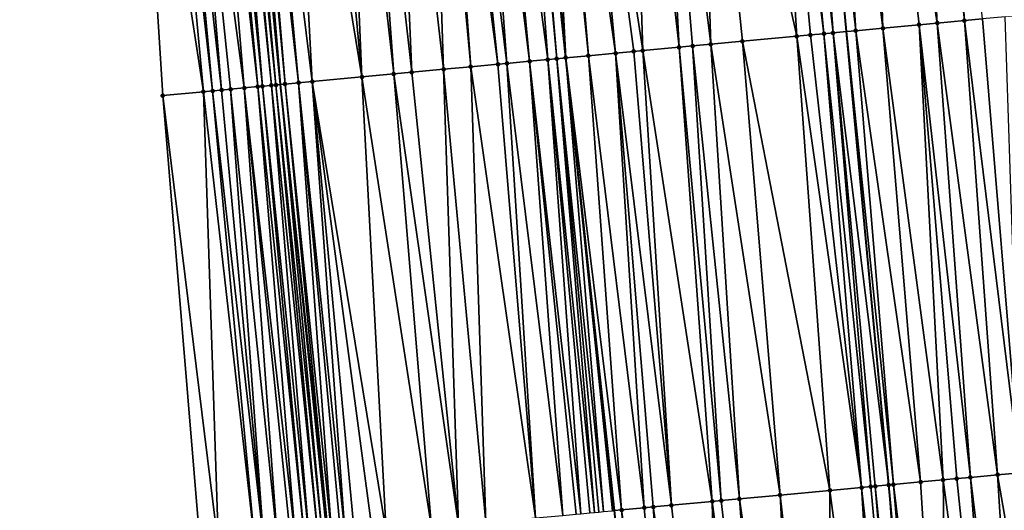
# Model space of a CAD drawing. Header units: feet. Extents: x 2004186 to 2014793, y 836912 to 864902.
# Tile 103 of 256: x 2010517 to 2010560, y 840051 to 840072. Entities that reach past the tile are written whole.
import ezdxf

# ---------------------------------------------------------------- set-up
doc = ezdxf.new("R2010")
doc.units = ezdxf.units.FT
doc.header["$LTSCALE"] = 100
doc.header["$MEASUREMENT"] = 0
for name, color, linetype, lineweight in [('EP_Travel Lane', 5, 'Continuous', 40), ('GPL_Skip Line', 2, 'Continuous', 40), ('Road Shots', 4, 'Continuous', 200), ('Road X-Section', 30, 'Continuous', 13)]:
    doc.layers.add(name, color=color, linetype=linetype, lineweight=lineweight)
doc.layers.add('I-77 SB_MM21-27-Surface-Border', color=7, linetype='Continuous')
doc.layers.add('I-77 SB_MM21-27-Surface-TIN', color=7, linetype='Continuous')

msp = doc.modelspace()

# ---------------------------------------------------------------- linework, layer by layer
at = {"layer": 'EP_Travel Lane'}
msp.add_polyline3d([(2010549.728045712, 839869.8624023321, 327.0348438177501), (2010547.439062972, 839889.7294794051, 327.2185413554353), (2010545.27102308, 839909.6118310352, 327.404447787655), (2010543.103093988, 839929.4931808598, 327.6158940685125), (2010540.935180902, 839949.3743838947, 327.8259522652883), (2010538.767178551, 839969.2564055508, 328.0556513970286), (2010536.629471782, 839989.1411929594, 328.2958978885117), (2010534.490545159, 840009.3309190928, 328.5941957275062), (2010532.347829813, 840029.5564368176, 328.884010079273), (2010530.240976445, 840049.4434461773, 329.1838524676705), (2010528.134055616, 840069.3310923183, 329.4844360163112), (2010526.151214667, 840089.229434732, 329.8120563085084), (2010524.294272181, 840109.14051665, 330.1269044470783), (2010522.437416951, 840129.0508923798, 330.4650879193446), (2010520.580631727, 840148.960517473, 330.8006276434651), (2010518.723710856, 840168.8715970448, 331.1408981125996)], dxfattribs=at)
at = {"layer": 'GPL_Skip Line'}
for points in [[(2010575.273522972, 839872.9292737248, 326.6531976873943), (2010572.892651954, 839892.7853690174, 326.8581499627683), (2010570.511757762, 839912.641657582, 327.0613865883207), (2010568.1308629, 839932.4979517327, 327.2712964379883), (2010565.750011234, 839952.3538856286, 327.4943809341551), (2010563.369133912, 839972.2100334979, 327.7272971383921), (2010560.98826363, 839992.0661226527, 327.9701771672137), (2010558.730415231, 840011.9360111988, 328.2273990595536), (2010556.735345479, 840031.8336311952, 328.4973244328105), (2010554.880210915, 840051.7454049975, 328.7789056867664), (2010553.025152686, 840071.6563594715, 329.098829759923), (2010551.17012179, 840091.5670205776, 329.4283789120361), (2010549.315119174, 840111.4773781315, 329.773638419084), (2010547.460059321, 840131.3883500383, 330.08064942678), (2010545.605046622, 840151.2988158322, 330.430986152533), (2010543.750052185, 840171.2090855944, 330.798773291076)], [(2010562.392701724, 839871.3826455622, 326.8673435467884), (2010560.024588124, 839891.2403095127, 327.0548108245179), (2010557.781053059, 839911.1133117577, 327.2539379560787), (2010555.647591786, 839930.998980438, 327.466965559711), (2010553.514143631, 839950.8845268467, 327.6747133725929), (2010551.38065069, 839970.7704906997, 327.9091312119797), (2010549.247217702, 839990.6558957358, 328.1583456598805), (2010547.098268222, 840010.6859276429, 328.4005417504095), (2010544.947482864, 840030.7330714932, 328.673783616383), (2010542.814051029, 840050.6184657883, 328.9543200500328), (2010540.68066085, 840070.5034718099, 329.2711327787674), (2010538.594213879, 840090.3923057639, 329.6046242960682), (2010536.63127463, 840110.2930355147, 329.9351341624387), (2010534.745470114, 840130.2009271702, 330.2576296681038), (2010532.85972294, 840150.1082134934, 330.6014254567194), (2010530.973929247, 840170.0159909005, 330.96115323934)]]:
    msp.add_polyline3d(points, dxfattribs=at)
at = {"layer": 'I-77 SB_MM21-27-Surface-Border', "color": 3, "linetype": 'ByBlock', "lineweight": -2}
msp.add_polyline3d([(2010547.075953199, 839869.544443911, 327.0304127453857), (2010543.900779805, 839889.3052305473, 327.217266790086), (2010540.924109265, 839909.0904509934, 327.4208217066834), (2010538.146130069, 839928.8985332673, 327.6410632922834), (2010535.963899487, 839948.7779149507, 327.8571621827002), (2010533.384409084, 839968.6105482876, 328.093763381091), (2010530.805044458, 839988.4421326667, 328.3487672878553), (2010528.305524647, 840008.6670569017, 328.6255018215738), (2010526.267820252, 840028.9893494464, 328.9318565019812), (2010524.611944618, 840048.9183740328, 329.223733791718), (2010522.956005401, 840068.848081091, 329.5206439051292), (2010521.698435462, 840088.8138845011, 329.8522648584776), (2010520.241636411, 840108.7621170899, 330.1777840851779), (2010519.18314615, 840128.7470952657, 330.5028201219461), (2010517.527342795, 840148.6753440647, 330.8388022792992), (2010516.667938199, 840168.6794327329, 331.1779523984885)], dxfattribs=at)
at = {"layer": 'I-77 SB_MM21-27-Surface-TIN', "color": 128, "linetype": 'ByBlock', "lineweight": -2}
for points in [[(2010553.957977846, 840091.8275185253, 329.3844206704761), (2010552.165784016, 840091.6600625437, 329.412271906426), (2010554.618207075, 840071.8052821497, 329.0677454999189)], [(2010555.949312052, 840092.0134977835, 329.3583154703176), (2010553.957977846, 840091.8275185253, 329.3844206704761), (2010557.00780767, 840072.0284620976, 329.0338794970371)], [(2010553.957977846, 840091.8275185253, 329.3844206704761), (2010554.618207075, 840071.8052821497, 329.0677454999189), (2010556.211274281, 840071.9540672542, 329.0452636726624)], [(2010553.957977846, 840091.8275185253, 329.3844206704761), (2010556.211274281, 840071.9540672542, 329.0452636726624), (2010557.00780767, 840072.0284620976, 329.0338794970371)], [(2010556.745853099, 840092.0878104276, 329.3524873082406), (2010555.949312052, 840092.0134977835, 329.3583154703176), (2010558.202604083, 840072.1400937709, 329.0143390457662)], [(2010555.949312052, 840092.0134977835, 329.3583154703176), (2010557.00780767, 840072.0284620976, 329.0338794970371), (2010558.202604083, 840072.1400937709, 329.0143390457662)], [(2010556.745853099, 840092.0878104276, 329.3524873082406), (2010558.202604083, 840072.1400937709, 329.0143390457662), (2010558.999138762, 840072.2144747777, 329.0038200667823)], [(2010549.577064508, 840091.4181289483, 329.4555789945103), (2010546.390926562, 840091.1205966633, 329.4953322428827), (2010550.834688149, 840071.4517491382, 329.1316690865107)], [(2010550.17446751, 840091.4738933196, 329.4494635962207), (2010549.577064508, 840091.4181289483, 329.4555789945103), (2010552.029488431, 840071.5633392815, 329.1147254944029)], [(2010549.577064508, 840091.4181289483, 329.4555789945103), (2010551.432091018, 840071.5075149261, 329.1250283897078), (2010552.029488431, 840071.5633392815, 329.1147254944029)], [(2010549.577064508, 840091.4181289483, 329.4555789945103), (2010550.834688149, 840071.4517491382, 329.1316690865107), (2010551.432091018, 840071.5075149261, 329.1250283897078)], [(2010550.572731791, 840091.5111166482, 329.442638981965), (2010550.17446751, 840091.4738933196, 329.4494635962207), (2010552.427757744, 840071.600508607, 329.1107902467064)], [(2010550.17446751, 840091.4738933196, 329.4494635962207), (2010552.029488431, 840071.5633392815, 329.1147254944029), (2010552.427757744, 840071.600508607, 329.1107902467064)], [(2010550.970989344, 840091.5484121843, 329.4316003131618), (2010550.572731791, 840091.5111166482, 329.442638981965), (2010552.427757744, 840071.600508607, 329.1107902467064)], [(2010550.970989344, 840091.5484121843, 329.4316003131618), (2010553.025152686, 840071.6563594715, 329.098829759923), (2010551.17012179, 840091.5670205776, 329.4283789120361)], [(2010550.970989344, 840091.5484121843, 329.4316003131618), (2010552.427757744, 840071.600508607, 329.1107902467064), (2010553.025152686, 840071.6563594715, 329.098829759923)], [(2010552.165784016, 840091.6600625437, 329.412271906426), (2010551.17012179, 840091.5670205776, 329.4283789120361), (2010553.423415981, 840071.6935933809, 329.0908561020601)], [(2010553.423415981, 840071.6935933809, 329.0908561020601), (2010551.17012179, 840091.5670205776, 329.4283789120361), (2010553.025152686, 840071.6563594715, 329.098829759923)], [(2010552.165784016, 840091.6600625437, 329.412271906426), (2010553.423415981, 840071.6935933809, 329.0908561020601), (2010554.618207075, 840071.8052821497, 329.0677454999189)], [(2010543.40393589, 840090.8415136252, 329.5411519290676), (2010541.014339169, 840090.6182920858, 329.5751878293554), (2010544.064160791, 840070.8193236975, 329.2327661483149)], [(2010544.598737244, 840090.9530922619, 329.526009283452), (2010543.40393589, 840090.8415136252, 329.5411519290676), (2010545.657223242, 840070.9681598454, 329.2070926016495)], [(2010543.40393589, 840090.8415136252, 329.5411519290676), (2010544.064160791, 840070.8193236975, 329.2327661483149), (2010545.657223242, 840070.9681598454, 329.2070926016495)], [(2010546.390926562, 840091.1205966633, 329.4953322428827), (2010544.598737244, 840090.9530922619, 329.526009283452), (2010547.051151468, 840071.0984066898, 329.1836768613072)], [(2010544.598737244, 840090.9530922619, 329.526009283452), (2010546.254625, 840071.0239375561, 329.1997063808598), (2010547.051151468, 840071.0984066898, 329.1836768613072)], [(2010544.598737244, 840090.9530922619, 329.526009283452), (2010545.657223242, 840070.9681598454, 329.2070926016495), (2010546.254625, 840071.0239375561, 329.1997063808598)], [(2010546.390926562, 840091.1205966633, 329.4953322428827), (2010548.445081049, 840071.2286390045, 329.1611696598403), (2010550.834688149, 840071.4517491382, 329.1316690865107)], [(2010546.390926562, 840091.1205966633, 329.4953322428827), (2010547.051151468, 840071.0984066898, 329.1836768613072), (2010548.445081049, 840071.2286390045, 329.1611696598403)], [(2010538.425601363, 840090.376554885, 329.6070332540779), (2010540.280608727, 840070.4661463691, 329.2744490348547), (2010538.594213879, 840090.3923057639, 329.6046242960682)], [(2010538.823867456, 840090.4137587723, 329.6013432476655), (2010538.594213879, 840090.3923057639, 329.6046242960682), (2010540.68066085, 840070.5034718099, 329.2711327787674)], [(2010540.678878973, 840070.5033056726, 329.2711404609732), (2010540.68066085, 840070.5034718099, 329.2711327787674), (2010538.594213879, 840090.3923057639, 329.6046242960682)], [(2010540.678878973, 840070.5033056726, 329.2711404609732), (2010538.594213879, 840090.3923057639, 329.6046242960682), (2010540.280608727, 840070.4661463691, 329.2744490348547)], [(2010539.620414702, 840090.4880048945, 329.5993973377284), (2010538.823867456, 840090.4137587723, 329.6013432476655), (2010540.68066085, 840070.5034718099, 329.2711327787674)], [(2010540.018681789, 840090.525198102, 329.5943306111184), (2010539.620414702, 840090.4880048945, 329.5993973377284), (2010541.674560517, 840070.5961403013, 329.2668477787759)], [(2010539.620414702, 840090.4880048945, 329.5993973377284), (2010540.68066085, 840070.5034718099, 329.2711327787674), (2010541.674560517, 840070.5961403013, 329.2668477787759)], [(2010541.014339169, 840090.6182920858, 329.5751878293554), (2010540.018681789, 840090.525198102, 329.5943306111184), (2010542.869362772, 840070.7077092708, 329.2512281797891)], [(2010540.018681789, 840090.525198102, 329.5943306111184), (2010541.674560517, 840070.5961403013, 329.2668477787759), (2010542.869362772, 840070.7077092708, 329.2512281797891)], [(2010541.014339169, 840090.6182920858, 329.5751878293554), (2010543.665891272, 840070.7821565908, 329.2365626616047), (2010544.064160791, 840070.8193236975, 329.2327661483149)], [(2010541.014339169, 840090.6182920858, 329.5751878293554), (2010542.869362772, 840070.7077092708, 329.2512281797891), (2010543.665891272, 840070.7821565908, 329.2365626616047)], [(2010534.642073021, 840090.0231229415, 329.6607973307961), (2010533.049003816, 840089.8743592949, 329.6805282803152), (2010535.302280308, 840070.0011220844, 329.3491339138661)], [(2010535.040339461, 840090.0603231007, 329.6553248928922), (2010534.642073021, 840090.0231229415, 329.6607973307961), (2010536.497085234, 840070.1126623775, 329.3353074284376)], [(2010534.642073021, 840090.0231229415, 329.6607973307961), (2010535.302280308, 840070.0011220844, 329.3491339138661), (2010536.497085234, 840070.1126623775, 329.3353074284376)], [(2010535.637738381, 840090.1161312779, 329.6466529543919), (2010535.040339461, 840090.0603231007, 329.6553248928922), (2010537.691883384, 840070.224275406, 329.316932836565)], [(2010535.040339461, 840090.0603231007, 329.6553248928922), (2010536.497085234, 840070.1126623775, 329.3353074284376), (2010537.691883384, 840070.224275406, 329.316932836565)], [(2010536.633407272, 840090.2091017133, 329.6347205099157), (2010535.637738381, 840090.1161312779, 329.6466529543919), (2010538.090148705, 840070.2614875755, 329.3103185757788)], [(2010535.637738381, 840090.1161312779, 329.6466529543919), (2010537.691883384, 840070.224275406, 329.316932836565), (2010538.090148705, 840070.2614875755, 329.3103185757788)], [(2010537.230812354, 840090.2648437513, 329.6299084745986), (2010536.633407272, 840090.2091017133, 329.6347205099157), (2010539.085825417, 840070.3543740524, 329.302783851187)], [(2010536.633407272, 840090.2091017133, 329.6347205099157), (2010538.090148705, 840070.2614875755, 329.3103185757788), (2010539.085825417, 840070.3543740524, 329.302783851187)], [(2010538.425601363, 840090.376554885, 329.6070332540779), (2010537.230812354, 840090.2648437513, 329.6299084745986), (2010539.882352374, 840070.428837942, 329.2870822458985)], [(2010537.230812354, 840090.2648437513, 329.6299084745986), (2010539.085825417, 840070.3543740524, 329.302783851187), (2010539.882352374, 840070.428837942, 329.2870822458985)], [(2010538.425601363, 840090.376554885, 329.6070332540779), (2010539.882352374, 840070.428837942, 329.2870822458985), (2010540.280608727, 840070.4661463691, 329.2744490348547)], [(2010529.862899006, 840089.5764713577, 329.7410375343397), (2010528.468980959, 840089.4461152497, 329.7692690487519), (2010531.717905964, 840069.6660671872, 329.4177523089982)], [(2010530.858552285, 840089.6696093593, 329.7193258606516), (2010529.862899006, 840089.5764713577, 329.7410375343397), (2010531.717905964, 840069.6660671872, 329.4177523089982)], [(2010531.65508592, 840089.7440015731, 329.7088539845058), (2010530.858552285, 840089.6696093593, 329.7193258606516), (2010533.111835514, 840069.7962998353, 329.3952242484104)], [(2010530.858552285, 840089.6696093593, 329.7193258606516), (2010531.717905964, 840069.6660671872, 329.4177523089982), (2010533.111835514, 840069.7962998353, 329.3952242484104)], [(2010533.049003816, 840089.8743592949, 329.6805282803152), (2010531.65508592, 840089.7440015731, 329.7088539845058), (2010533.908363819, 840069.8707492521, 329.3804276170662)], [(2010531.65508592, 840089.7440015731, 329.7088539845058), (2010533.111835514, 840069.7962998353, 329.3952242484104), (2010533.908363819, 840069.8707492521, 329.3804276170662)], [(2010533.049003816, 840089.8743592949, 329.6805282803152), (2010533.908363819, 840069.8707492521, 329.3804276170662), (2010535.302280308, 840070.0011220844, 329.3491339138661)], [(2010524.884607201, 840089.111054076, 329.8336795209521), (2010523.888919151, 840089.0182892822, 329.8336106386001), (2010526.540456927, 840069.1823075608, 329.5038266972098)], [(2010525.282873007, 840089.1482610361, 329.8278101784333), (2010524.884607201, 840089.111054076, 329.8336795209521), (2010527.137866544, 840069.2380009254, 329.5017145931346)], [(2010524.884607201, 840089.111054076, 329.8336795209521), (2010526.540456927, 840069.1823075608, 329.5038266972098), (2010527.137866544, 840069.2380009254, 329.5017145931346)], [(2010525.681129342, 840089.1855696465, 329.8160084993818), (2010525.282873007, 840089.1482610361, 329.8278101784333), (2010527.336997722, 840069.2566229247, 329.4974123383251)], [(2010525.282873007, 840089.1482610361, 329.8278101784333), (2010527.137866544, 840069.2380009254, 329.5017145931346), (2010527.336997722, 840069.2566229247, 329.4974123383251)], [(2010527.735255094, 840069.2939204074, 329.4854634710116), (2010525.880261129, 840089.2041851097, 329.8123744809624), (2010525.681129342, 840089.1855696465, 329.8160084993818)], [(2010527.735255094, 840069.2939204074, 329.4854634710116), (2010525.681129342, 840089.1855696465, 329.8160084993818), (2010527.336997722, 840069.2566229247, 329.4974123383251)], [(2010527.934390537, 840069.312496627, 329.484023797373), (2010526.151214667, 840089.229434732, 329.8120563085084), (2010525.880261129, 840089.2041851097, 329.8123744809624)], [(2010527.934390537, 840069.312496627, 329.484023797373), (2010525.880261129, 840089.2041851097, 329.8123744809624), (2010527.735255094, 840069.2939204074, 329.4854634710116)], [(2010526.477672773, 840089.2598567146, 329.8116729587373), (2010526.151214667, 840089.229434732, 329.8120563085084), (2010528.134055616, 840069.3310923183, 329.4844360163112)], [(2010527.934390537, 840069.312496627, 329.484023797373), (2010528.134055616, 840069.3310923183, 329.4844360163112), (2010526.151214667, 840089.229434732, 329.8120563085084)], [(2010528.332666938, 840069.3495898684, 329.4848460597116), (2010526.676803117, 840089.2784876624, 329.8071352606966), (2010526.477672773, 840089.2598567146, 329.8116729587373)], [(2010528.332666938, 840069.3495898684, 329.4848460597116), (2010526.477672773, 840089.2598567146, 329.8116729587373), (2010528.134055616, 840069.3310923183, 329.4844360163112)], [(2010528.930057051, 840069.4054925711, 329.4696441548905), (2010527.075058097, 840089.3158108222, 329.7944844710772), (2010526.676803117, 840089.2784876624, 329.8071352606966)], [(2010528.930057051, 840069.4054925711, 329.4696441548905), (2010526.676803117, 840089.2784876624, 329.8071352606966), (2010528.332666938, 840069.3495898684, 329.4848460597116)], [(2010528.468980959, 840089.4461152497, 329.7692690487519), (2010527.075058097, 840089.3158108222, 329.7944844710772), (2010529.527456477, 840069.4612953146, 329.4606926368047)], [(2010529.527456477, 840069.4612953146, 329.4606926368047), (2010527.075058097, 840089.3158108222, 329.7944844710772), (2010528.930057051, 840069.4054925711, 329.4696441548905)], [(2010528.468980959, 840089.4461152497, 329.7692690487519), (2010529.527456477, 840069.4612953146, 329.4606926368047), (2010531.717905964, 840069.6660671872, 329.4177523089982)], [(2010522.893253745, 840088.9252814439, 329.8477259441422), (2010521.698435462, 840088.8138845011, 329.8522648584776), (2010524.748238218, 840069.0151186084, 329.5169698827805)], [(2010521.698435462, 840088.8138845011, 329.8522648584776), (2010522.956005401, 840068.848081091, 329.5206439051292), (2010524.748238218, 840069.0151186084, 329.5169698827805)], [(2010523.291521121, 840088.9624715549, 329.84283992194), (2010522.893253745, 840088.9252814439, 329.8477259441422), (2010525.146512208, 840069.0522377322, 329.5161737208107)], [(2010522.893253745, 840088.9252814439, 329.8477259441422), (2010524.748238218, 840069.0151186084, 329.5169698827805), (2010525.146512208, 840069.0522377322, 329.5161737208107)], [(2010523.888919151, 840089.0182892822, 329.8336106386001), (2010523.291521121, 840088.9624715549, 329.84283992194), (2010525.544779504, 840069.0894287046, 329.510884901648)], [(2010523.291521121, 840088.9624715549, 329.84283992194), (2010525.146512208, 840069.0522377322, 329.5161737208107), (2010525.544779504, 840069.0894287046, 329.510884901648)], [(2010523.888919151, 840089.0182892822, 329.8336106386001), (2010525.94304526, 840069.1266362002, 329.504562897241), (2010526.540456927, 840069.1823075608, 329.5038266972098)], [(2010523.888919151, 840089.0182892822, 329.8336106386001), (2010525.544779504, 840069.0894287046, 329.510884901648), (2010525.94304526, 840069.1266362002, 329.504562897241)], [(2010558.999138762, 840072.2144747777, 329.0038200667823), (2010558.202604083, 840072.1400937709, 329.0143390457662), (2010560.655072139, 840052.2848304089, 328.6903441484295)], [(2010559.99479179, 840072.3076154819, 328.9803886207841), (2010558.999138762, 840072.2144747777, 329.0038200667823), (2010560.655072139, 840052.2848304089, 328.6903441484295)], [(2010554.618207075, 840071.8052821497, 329.0677454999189), (2010553.423415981, 840071.6935933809, 329.0908561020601), (2010556.274139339, 840051.8756497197, 328.7550573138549)], [(2010556.211274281, 840071.9540672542, 329.0452636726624), (2010554.618207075, 840071.8052821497, 329.0677454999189), (2010557.269800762, 840051.9687003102, 328.7368285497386)], [(2010554.618207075, 840071.8052821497, 329.0677454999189), (2010556.274139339, 840051.8756497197, 328.7550573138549), (2010557.269800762, 840051.9687003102, 328.7368285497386)], [(2010557.00780767, 840072.0284620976, 329.0338794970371), (2010556.211274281, 840071.9540672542, 329.0452636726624), (2010558.464601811, 840052.0802822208, 328.7200007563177)], [(2010556.211274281, 840071.9540672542, 329.0452636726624), (2010557.867199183, 840052.0245138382, 328.7269689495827), (2010558.464601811, 840052.0802822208, 328.7200007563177)], [(2010556.211274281, 840071.9540672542, 329.0452636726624), (2010557.269800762, 840051.9687003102, 328.7368285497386), (2010557.867199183, 840052.0245138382, 328.7269689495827)], [(2010558.202604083, 840072.1400937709, 329.0143390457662), (2010557.00780767, 840072.0284620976, 329.0338794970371), (2010559.659399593, 840052.1918992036, 328.700926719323)], [(2010557.00780767, 840072.0284620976, 329.0338794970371), (2010558.464601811, 840052.0802822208, 328.7200007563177), (2010559.659399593, 840052.1918992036, 328.700926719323)], [(2010558.202604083, 840072.1400937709, 329.0143390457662), (2010559.659399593, 840052.1918992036, 328.700926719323), (2010560.655072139, 840052.2848304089, 328.6903441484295)], [(2010550.834688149, 840071.4517491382, 329.1316690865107), (2010548.445081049, 840071.2286390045, 329.1611696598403), (2010552.291478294, 840051.5036121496, 328.8174180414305)], [(2010551.432091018, 840071.5075149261, 329.1250283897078), (2010550.834688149, 840071.4517491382, 329.1316690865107), (2010553.685417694, 840051.6337390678, 328.8011145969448)], [(2010550.834688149, 840071.4517491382, 329.1316690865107), (2010552.291478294, 840051.5036121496, 328.8174180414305), (2010553.685417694, 840051.6337390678, 328.8011145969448)], [(2010552.029488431, 840071.5633392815, 329.1147254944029), (2010551.432091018, 840071.5075149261, 329.1250283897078), (2010553.685417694, 840051.6337390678, 328.8011145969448)], [(2010552.427757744, 840071.600508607, 329.1107902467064), (2010552.029488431, 840071.5633392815, 329.1147254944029), (2010554.083678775, 840051.670996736, 328.791425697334)], [(2010552.029488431, 840071.5633392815, 329.1147254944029), (2010553.685417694, 840051.6337390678, 328.8011145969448), (2010554.083678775, 840051.670996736, 328.791425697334)], [(2010552.427757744, 840071.600508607, 329.1107902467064), (2010554.880210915, 840051.7454049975, 328.7789056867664), (2010553.025152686, 840071.6563594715, 329.098829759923)], [(2010552.427757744, 840071.600508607, 329.1107902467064), (2010554.282815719, 840051.6895568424, 328.7909830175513), (2010554.880210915, 840051.7454049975, 328.7789056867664)], [(2010552.427757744, 840071.600508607, 329.1107902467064), (2010554.083678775, 840051.670996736, 328.791425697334), (2010554.282815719, 840051.6895568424, 328.7909830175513)], [(2010553.423415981, 840071.6935933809, 329.0908561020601), (2010553.025152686, 840071.6563594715, 329.098829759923), (2010555.079346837, 840051.7639760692, 328.7777607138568)], [(2010555.079346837, 840051.7639760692, 328.7777607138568), (2010553.025152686, 840071.6563594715, 329.098829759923), (2010554.880210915, 840051.7454049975, 328.7789056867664)], [(2010553.423415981, 840071.6935933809, 329.0908561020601), (2010555.079346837, 840051.7639760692, 328.7777607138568), (2010556.274139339, 840051.8756497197, 328.7550573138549)], [(2010545.657223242, 840070.9681598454, 329.2070926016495), (2010544.064160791, 840070.8193236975, 329.2327661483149), (2010547.114015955, 840051.0199952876, 328.8964388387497)], [(2010546.254625, 840071.0239375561, 329.1997063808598), (2010545.657223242, 840070.9681598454, 329.2070926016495), (2010547.512281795, 840051.0572018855, 328.8900208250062)], [(2010545.657223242, 840070.9681598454, 329.2070926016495), (2010547.114015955, 840051.0199952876, 328.8964388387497), (2010547.512281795, 840051.0572018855, 328.8900208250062)], [(2010547.051151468, 840071.0984066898, 329.1836768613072), (2010546.254625, 840071.0239375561, 329.1997063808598), (2010548.308819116, 840051.1315545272, 328.881063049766)], [(2010546.254625, 840071.0239375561, 329.1997063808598), (2010547.512281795, 840051.0572018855, 328.8900208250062), (2010548.308819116, 840051.1315545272, 328.881063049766)], [(2010548.445081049, 840071.2286390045, 329.1611696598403), (2010547.051151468, 840071.0984066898, 329.1836768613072), (2010550.101008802, 840051.2990549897, 328.847649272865)], [(2010547.051151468, 840071.0984066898, 329.1836768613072), (2010548.308819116, 840051.1315545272, 328.881063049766), (2010550.101008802, 840051.2990549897, 328.847649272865)], [(2010548.445081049, 840071.2286390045, 329.1611696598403), (2010550.101008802, 840051.2990549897, 328.847649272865), (2010552.291478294, 840051.5036121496, 328.8174180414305)], [(2010540.678878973, 840070.5033056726, 329.2711404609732), (2010540.280608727, 840070.4661463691, 329.2744490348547), (2010542.334810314, 840050.5736831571, 328.962756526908)], [(2010540.678878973, 840070.5033056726, 329.2711404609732), (2010542.733072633, 840050.6109275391, 328.9539185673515), (2010540.68066085, 840070.5034718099, 329.2711327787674)], [(2010540.678878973, 840070.5033056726, 329.2711404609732), (2010542.334810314, 840050.5736831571, 328.962756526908), (2010542.733072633, 840050.6109275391, 328.9539185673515)], [(2010541.674560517, 840070.5961403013, 329.2668477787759), (2010540.68066085, 840070.5034718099, 329.2711327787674), (2010543.131350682, 840050.648003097, 328.9558931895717)], [(2010542.733072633, 840050.6109275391, 328.9539185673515), (2010542.814051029, 840050.6184657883, 328.9543200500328), (2010540.68066085, 840070.5034718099, 329.2711327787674)], [(2010543.131350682, 840050.648003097, 328.9558931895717), (2010540.68066085, 840070.5034718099, 329.2711327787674), (2010542.814051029, 840050.6184657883, 328.9543200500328)], [(2010542.869362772, 840070.7077092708, 329.2512281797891), (2010541.674560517, 840070.5961403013, 329.2668477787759), (2010544.127023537, 840050.7409309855, 328.9455230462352)], [(2010541.674560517, 840070.5961403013, 329.2668477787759), (2010543.131350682, 840050.648003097, 328.9558931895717), (2010544.127023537, 840050.7409309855, 328.9455230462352)], [(2010543.665891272, 840070.7821565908, 329.2365626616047), (2010542.869362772, 840070.7077092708, 329.2512281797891), (2010545.321815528, 840050.8526101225, 328.922468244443)], [(2010542.869362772, 840070.7077092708, 329.2512281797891), (2010544.525290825, 840050.7781220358, 328.9401007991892), (2010545.321815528, 840050.8526101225, 328.922468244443)], [(2010542.869362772, 840070.7077092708, 329.2512281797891), (2010544.127023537, 840050.7409309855, 328.9455230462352), (2010544.525290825, 840050.7781220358, 328.9401007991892)], [(2010544.064160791, 840070.8193236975, 329.2327661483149), (2010543.665891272, 840070.7821565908, 329.2365626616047), (2010545.321815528, 840050.8526101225, 328.922468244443)], [(2010544.064160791, 840070.8193236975, 329.2327661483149), (2010545.321815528, 840050.8526101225, 328.922468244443), (2010547.114015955, 840051.0199952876, 328.8964388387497)], [(2010536.497085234, 840070.1126623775, 329.3353074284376), (2010535.302280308, 840070.0011220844, 329.3491339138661), (2010537.157352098, 840050.0900220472, 329.0446112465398)], [(2010537.691883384, 840070.224275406, 329.316932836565), (2010536.497085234, 840070.1126623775, 329.3353074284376), (2010539.347821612, 840050.2945789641, 329.0143955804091)], [(2010536.497085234, 840070.1126623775, 329.3353074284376), (2010537.157352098, 840050.0900220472, 329.0446112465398), (2010539.347821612, 840050.2945789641, 329.0143955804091)], [(2010538.090148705, 840070.2614875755, 329.3103185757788), (2010537.691883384, 840070.224275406, 329.316932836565), (2010539.347821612, 840050.2945789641, 329.0143955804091)], [(2010539.085825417, 840070.3543740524, 329.302783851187), (2010538.090148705, 840070.2614875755, 329.3103185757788), (2010540.542621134, 840050.4061772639, 328.9965181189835)], [(2010538.090148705, 840070.2614875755, 329.3103185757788), (2010539.347821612, 840050.2945789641, 329.0143955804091), (2010540.542621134, 840050.4061772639, 328.9965181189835)], [(2010539.882352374, 840070.428837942, 329.2870822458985), (2010539.085825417, 840070.3543740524, 329.302783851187), (2010541.339157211, 840050.4805432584, 328.9867051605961)], [(2010539.085825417, 840070.3543740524, 329.302783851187), (2010541.140028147, 840050.4618985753, 328.9925646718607), (2010541.339157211, 840050.4805432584, 328.9867051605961)], [(2010539.085825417, 840070.3543740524, 329.302783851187), (2010540.542621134, 840050.4061772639, 328.9965181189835), (2010541.140028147, 840050.4618985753, 328.9925646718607)], [(2010540.280608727, 840070.4661463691, 329.2744490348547), (2010539.882352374, 840070.428837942, 329.2870822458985), (2010541.936556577, 840050.5363466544, 328.9774944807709)], [(2010539.882352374, 840070.428837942, 329.2870822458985), (2010541.737426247, 840050.5177155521, 328.9824841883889), (2010541.936556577, 840050.5363466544, 328.9774944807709)], [(2010539.882352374, 840070.428837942, 329.2870822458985), (2010541.339157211, 840050.4805432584, 328.9867051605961), (2010541.737426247, 840050.5177155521, 328.9824841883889)], [(2010540.280608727, 840070.4661463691, 329.2744490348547), (2010542.135681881, 840050.5550316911, 328.9690504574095), (2010542.334810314, 840050.5736831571, 328.962756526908)], [(2010540.280608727, 840070.4661463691, 329.2744490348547), (2010541.936556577, 840050.5363466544, 328.9774944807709), (2010542.135681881, 840050.5550316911, 328.9690504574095)], [(2010531.717905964, 840069.6660671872, 329.4177523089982), (2010529.527456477, 840069.4612953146, 329.4606926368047), (2010532.776458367, 840049.6804220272, 329.1361810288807)], [(2010533.111835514, 840069.7962998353, 329.3952242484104), (2010531.717905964, 840069.6660671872, 329.4177523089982), (2010534.767775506, 840049.8665844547, 329.0958008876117)], [(2010531.717905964, 840069.6660671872, 329.4177523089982), (2010532.776458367, 840049.6804220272, 329.1361810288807), (2010534.767775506, 840049.8665844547, 329.0958008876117)], [(2010533.908363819, 840069.8707492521, 329.3804276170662), (2010533.111835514, 840069.7962998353, 329.3952242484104), (2010535.962570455, 840049.9782318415, 329.0747796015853)], [(2010533.111835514, 840069.7962998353, 329.3952242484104), (2010534.767775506, 840049.8665844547, 329.0958008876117), (2010535.962570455, 840049.9782318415, 329.0747796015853)], [(2010535.302280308, 840070.0011220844, 329.3491339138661), (2010533.908363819, 840069.8707492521, 329.3804276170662), (2010535.962570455, 840049.9782318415, 329.0747796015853)], [(2010535.302280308, 840070.0011220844, 329.3491339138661), (2010535.962570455, 840049.9782318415, 329.0747796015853), (2010537.157352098, 840050.0900220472, 329.0446112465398)], [(2010527.997267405, 840049.2339523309, 329.212590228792), (2010526.540456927, 840069.1823075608, 329.5038266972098), (2010525.94304526, 840069.1266362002, 329.504562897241)], [(2010528.79380603, 840049.3082909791, 329.204528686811), (2010527.137866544, 840069.2380009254, 329.5017145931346), (2010526.540456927, 840069.1823075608, 329.5038266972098)], [(2010528.79380603, 840049.3082909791, 329.204528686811), (2010526.540456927, 840069.1823075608, 329.5038266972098), (2010528.594669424, 840049.2897272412, 329.2052039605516)], [(2010528.594669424, 840049.2897272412, 329.2052039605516), (2010526.540456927, 840069.1823075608, 329.5038266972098), (2010527.997267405, 840049.2339523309, 329.212590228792)], [(2010529.192087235, 840049.3453326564, 329.2086732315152), (2010527.336997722, 840069.2566229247, 329.4974123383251), (2010527.137866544, 840069.2380009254, 329.5017145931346)], [(2010529.192087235, 840049.3453326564, 329.2086732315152), (2010527.137866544, 840069.2380009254, 329.5017145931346), (2010528.79380603, 840049.3082909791, 329.204528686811)], [(2010527.735255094, 840069.2939204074, 329.4854634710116), (2010527.336997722, 840069.2566229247, 329.4974123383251), (2010529.391217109, 840049.3639686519, 329.2033701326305)], [(2010529.391217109, 840049.3639686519, 329.2033701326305), (2010527.336997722, 840069.2566229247, 329.4974123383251), (2010529.192087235, 840049.3453326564, 329.2086732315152)], [(2010527.934390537, 840069.312496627, 329.484023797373), (2010527.735255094, 840069.2939204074, 329.4854634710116), (2010529.789467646, 840049.4013394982, 329.1864326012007)], [(2010527.735255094, 840069.2939204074, 329.4854634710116), (2010529.391217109, 840049.3639686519, 329.2033701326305), (2010529.789467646, 840049.4013394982, 329.1864326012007)], [(2010527.934390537, 840069.312496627, 329.484023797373), (2010529.988600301, 840049.4199456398, 329.1830415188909), (2010528.134055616, 840069.3310923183, 329.4844360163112)], [(2010527.934390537, 840069.312496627, 329.484023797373), (2010529.789467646, 840049.4013394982, 329.1864326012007), (2010529.988600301, 840049.4199456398, 329.1830415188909)], [(2010528.332666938, 840069.3495898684, 329.4848460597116), (2010528.134055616, 840069.3310923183, 329.4844360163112), (2010530.240976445, 840049.4434461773, 329.1838524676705)], [(2010530.187739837, 840049.4384779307, 329.1843803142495), (2010530.240976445, 840049.4434461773, 329.1838524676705), (2010528.134055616, 840069.3310923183, 329.4844360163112)], [(2010530.187739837, 840049.4384779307, 329.1843803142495), (2010528.134055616, 840069.3310923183, 329.4844360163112), (2010529.988600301, 840049.4199456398, 329.1830415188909)], [(2010528.930057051, 840069.4054925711, 329.4696441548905), (2010528.332666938, 840069.3495898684, 329.4848460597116), (2010530.386874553, 840049.4570619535, 329.1824058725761)], [(2010528.332666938, 840069.3495898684, 329.4848460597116), (2010530.240976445, 840049.4434461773, 329.1838524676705), (2010530.386874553, 840049.4570619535, 329.1824058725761)], [(2010529.527456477, 840069.4612953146, 329.4606926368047), (2010528.930057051, 840069.4054925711, 329.4696441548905), (2010530.984256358, 840049.5130538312, 329.161123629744)], [(2010528.930057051, 840069.4054925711, 329.4696441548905), (2010530.785125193, 840049.4944316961, 329.1655390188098), (2010530.984256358, 840049.5130538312, 329.161123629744)], [(2010528.930057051, 840069.4054925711, 329.4696441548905), (2010530.386874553, 840049.4570619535, 329.1824058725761), (2010530.785125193, 840049.4944316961, 329.1655390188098)], [(2010529.527456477, 840069.4612953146, 329.4606926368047), (2010532.179062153, 840049.624584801, 329.1475584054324), (2010532.776458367, 840049.6804220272, 329.1361810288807)], [(2010529.527456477, 840069.4612953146, 329.4606926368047), (2010531.382529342, 840049.5501837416, 329.1596171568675), (2010532.179062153, 840049.624584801, 329.1475584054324)], [(2010529.527456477, 840069.4612953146, 329.4606926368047), (2010530.984256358, 840049.5130538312, 329.161123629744), (2010531.382529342, 840049.5501837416, 329.1596171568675)], [(2010524.748238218, 840069.0151186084, 329.5169698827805), (2010522.956005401, 840068.848081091, 329.5206439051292), (2010525.408491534, 840048.9926236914, 329.221371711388)], [(2010522.956005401, 840068.848081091, 329.5206439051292), (2010524.611944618, 840048.9183740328, 329.223733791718), (2010525.408491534, 840048.9926236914, 329.221371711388)], [(2010525.146512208, 840069.0522377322, 329.5161737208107), (2010524.748238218, 840069.0151186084, 329.5169698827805), (2010527.001594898, 840049.1410207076, 329.2231995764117)], [(2010524.748238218, 840069.0151186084, 329.5169698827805), (2010525.408491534, 840048.9926236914, 329.221371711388), (2010527.001594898, 840049.1410207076, 329.2231995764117)], [(2010525.544779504, 840069.0894287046, 329.510884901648), (2010525.146512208, 840069.0522377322, 329.5161737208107), (2010527.399868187, 840049.1781473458, 329.2219026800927)], [(2010525.146512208, 840069.0522377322, 329.5161737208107), (2010527.001594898, 840049.1410207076, 329.2231995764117), (2010527.399868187, 840049.1781473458, 329.2219026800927)], [(2010525.94304526, 840069.1266362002, 329.504562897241), (2010525.544779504, 840069.0894287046, 329.510884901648), (2010527.399868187, 840049.1781473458, 329.2219026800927)], [(2010527.997267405, 840049.2339523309, 329.212590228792), (2010525.94304526, 840069.1266362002, 329.504562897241), (2010527.399868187, 840049.1781473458, 329.2219026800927)], [(2010556.274139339, 840051.8756497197, 328.7550573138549), (2010555.079346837, 840051.7639760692, 328.7777607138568), (2010557.531875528, 840031.9080618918, 328.4805436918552)], [(2010557.269800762, 840051.9687003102, 328.7368285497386), (2010556.274139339, 840051.8756497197, 328.7550573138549), (2010557.531875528, 840031.9080618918, 328.4805436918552)], [(2010557.867199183, 840052.0245138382, 328.7269689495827), (2010557.269800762, 840051.9687003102, 328.7368285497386), (2010559.921474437, 840032.1312599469, 328.4374427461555)], [(2010557.269800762, 840051.9687003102, 328.7368285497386), (2010557.531875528, 840031.9080618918, 328.4805436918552), (2010559.921474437, 840032.1312599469, 328.4374427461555)], [(2010558.464601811, 840052.0802822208, 328.7200007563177), (2010557.867199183, 840052.0245138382, 328.7269689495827), (2010559.921474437, 840032.1312599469, 328.4374427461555)], [(2010559.659399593, 840052.1918992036, 328.700926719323), (2010558.464601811, 840052.0802822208, 328.7200007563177), (2010560.917149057, 840032.224168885, 328.4264339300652)], [(2010558.464601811, 840052.0802822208, 328.7200007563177), (2010559.921474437, 840032.1312599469, 328.4374427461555), (2010560.917149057, 840032.224168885, 328.4264339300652)], [(2010560.655072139, 840052.2848304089, 328.6903441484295), (2010559.659399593, 840052.1918992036, 328.700926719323), (2010563.107625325, 840032.428653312, 328.3956872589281)], [(2010559.659399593, 840052.1918992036, 328.700926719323), (2010560.917149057, 840032.224168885, 328.4264339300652), (2010563.107625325, 840032.428653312, 328.3956872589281)], [(2010552.291478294, 840051.5036121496, 328.8174180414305), (2010550.101008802, 840051.2990549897, 328.847649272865), (2010552.354399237, 840031.4245947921, 328.5640194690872)], [(2010553.685417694, 840051.6337390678, 328.8011145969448), (2010552.291478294, 840051.5036121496, 328.8174180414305), (2010554.943142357, 840031.6662749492, 328.5263931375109)], [(2010552.291478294, 840051.5036121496, 328.8174180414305), (2010552.354399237, 840031.4245947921, 328.5640194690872), (2010554.943142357, 840031.6662749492, 328.5263931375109)], [(2010554.083678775, 840051.670996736, 328.791425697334), (2010553.685417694, 840051.6337390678, 328.8011145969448), (2010555.938812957, 840031.7592270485, 328.5120606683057)], [(2010553.685417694, 840051.6337390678, 328.8011145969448), (2010554.943142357, 840031.6662749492, 328.5263931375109), (2010555.938812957, 840031.7592270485, 328.5120606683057)], [(2010554.282815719, 840051.6895568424, 328.7909830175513), (2010554.083678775, 840051.670996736, 328.791425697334), (2010555.938812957, 840031.7592270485, 328.5120606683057)], [(2010554.282815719, 840051.6895568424, 328.7909830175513), (2010556.337076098, 840031.7964626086, 328.5021138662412), (2010554.880210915, 840051.7454049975, 328.7789056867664)], [(2010554.282815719, 840051.6895568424, 328.7909830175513), (2010555.938812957, 840031.7592270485, 328.5120606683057), (2010556.337076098, 840031.7964626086, 328.5021138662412)], [(2010555.079346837, 840051.7639760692, 328.7777607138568), (2010554.880210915, 840051.7454049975, 328.7789056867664), (2010556.735345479, 840031.8336311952, 328.4973244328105)], [(2010556.337076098, 840031.7964626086, 328.5021138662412), (2010556.735345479, 840031.8336311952, 328.4973244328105), (2010554.880210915, 840051.7454049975, 328.7789056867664)], [(2010555.079346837, 840051.7639760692, 328.7777607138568), (2010556.735345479, 840031.8336311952, 328.4973244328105), (2010557.531875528, 840031.9080618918, 328.4805436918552)], [(2010547.114015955, 840051.0199952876, 328.8964388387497), (2010545.321815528, 840050.8526101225, 328.922468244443), (2010547.57518706, 840030.978352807, 328.6383527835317)], [(2010547.512281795, 840051.0572018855, 328.8900208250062), (2010547.114015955, 840051.0199952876, 328.8964388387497), (2010549.765665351, 840031.1828155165, 328.6092785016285)], [(2010547.114015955, 840051.0199952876, 328.8964388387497), (2010547.57518706, 840030.978352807, 328.6383527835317), (2010549.765665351, 840031.1828155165, 328.6092785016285)], [(2010548.308819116, 840051.1315545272, 328.881063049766), (2010547.512281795, 840051.0572018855, 328.8900208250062), (2010549.765665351, 840031.1828155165, 328.6092785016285)], [(2010550.101008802, 840051.2990549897, 328.847649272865), (2010548.308819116, 840051.1315545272, 328.881063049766), (2010551.159601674, 840031.3129754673, 328.5871329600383)], [(2010548.308819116, 840051.1315545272, 328.881063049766), (2010549.765665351, 840031.1828155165, 328.6092785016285), (2010551.159601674, 840031.3129754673, 328.5871329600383)], [(2010550.101008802, 840051.2990549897, 328.847649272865), (2010551.159601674, 840031.3129754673, 328.5871329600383), (2010552.354399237, 840031.4245947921, 328.5640194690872)], [(2010543.131350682, 840050.648003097, 328.9558931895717), (2010542.814051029, 840050.6184657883, 328.9543200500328), (2010544.947482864, 840030.7330714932, 328.673783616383)], [(2010544.127023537, 840050.7409309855, 328.9455230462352), (2010543.131350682, 840050.648003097, 328.9558931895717), (2010545.982119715, 840030.829569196, 328.6659245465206)], [(2010543.131350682, 840050.648003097, 328.9558931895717), (2010544.947482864, 840030.7330714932, 328.673783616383), (2010545.982119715, 840030.829569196, 328.6659245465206)], [(2010544.525290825, 840050.7781220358, 328.9401007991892), (2010544.127023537, 840050.7409309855, 328.9455230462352), (2010545.982119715, 840030.829569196, 328.6659245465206)], [(2010545.321815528, 840050.8526101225, 328.922468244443), (2010544.525290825, 840050.7781220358, 328.9401007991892), (2010547.57518706, 840030.978352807, 328.6383527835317)], [(2010544.525290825, 840050.7781220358, 328.9401007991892), (2010545.982119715, 840030.829569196, 328.6659245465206), (2010547.57518706, 840030.978352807, 328.6383527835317)]]:
    msp.add_3dface(points, dxfattribs=at)
at = {"layer": 'Road Shots', "lineweight": 100}
for p in [(2010554.618207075, 840071.8052821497, 329.0677454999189), (2010556.211274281, 840071.9540672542, 329.0452636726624), (2010557.00780767, 840072.0284620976, 329.0338794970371), (2010558.202604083, 840072.1400937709, 329.0143390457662), (2010550.834688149, 840071.4517491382, 329.1316690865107), (2010551.432091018, 840071.5075149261, 329.1250283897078), (2010552.029488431, 840071.5633392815, 329.1147254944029), (2010552.427757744, 840071.600508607, 329.1107902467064), (2010553.423415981, 840071.6935933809, 329.0908561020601), (2010545.657223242, 840070.9681598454, 329.2070926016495), (2010546.254625, 840071.0239375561, 329.1997063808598), (2010547.051151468, 840071.0984066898, 329.1836768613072), (2010548.445081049, 840071.2286390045, 329.1611696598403), (2010540.678878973, 840070.5033056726, 329.2711404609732), (2010541.674560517, 840070.5961403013, 329.2668477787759), (2010542.869362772, 840070.7077092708, 329.2512281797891), (2010543.665891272, 840070.7821565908, 329.2365626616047), (2010544.064160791, 840070.8193236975, 329.2327661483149), (2010536.497085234, 840070.1126623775, 329.3353074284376), (2010537.691883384, 840070.224275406, 329.316932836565), (2010538.090148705, 840070.2614875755, 329.3103185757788), (2010539.085825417, 840070.3543740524, 329.302783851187), (2010539.882352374, 840070.428837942, 329.2870822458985), (2010540.280608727, 840070.4661463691, 329.2744490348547), (2010531.717905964, 840069.6660671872, 329.4177523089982), (2010533.111835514, 840069.7962998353, 329.3952242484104), (2010533.908363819, 840069.8707492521, 329.3804276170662), (2010535.302280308, 840070.0011220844, 329.3491339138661), (2010526.540456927, 840069.1823075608, 329.5038266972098), (2010527.137866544, 840069.2380009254, 329.5017145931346), (2010527.336997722, 840069.2566229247, 329.4974123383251), (2010527.735255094, 840069.2939204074, 329.4854634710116), (2010527.934390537, 840069.312496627, 329.484023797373), (2010528.332666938, 840069.3495898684, 329.4848460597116), (2010528.930057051, 840069.4054925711, 329.4696441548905), (2010529.527456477, 840069.4612953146, 329.4606926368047), (2010522.956005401, 840068.848081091, 329.5206439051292), (2010524.748238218, 840069.0151186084, 329.5169698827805), (2010525.146512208, 840069.0522377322, 329.5161737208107), (2010525.544779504, 840069.0894287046, 329.510884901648), (2010525.94304526, 840069.1266362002, 329.504562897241), (2010556.274139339, 840051.8756497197, 328.7550573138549), (2010557.269800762, 840051.9687003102, 328.7368285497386), (2010557.867199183, 840052.0245138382, 328.7269689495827), (2010558.464601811, 840052.0802822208, 328.7200007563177), (2010559.659399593, 840052.1918992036, 328.700926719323), (2010552.291478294, 840051.5036121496, 328.8174180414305), (2010553.685417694, 840051.6337390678, 328.8011145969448), (2010554.083678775, 840051.670996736, 328.791425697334), (2010554.282815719, 840051.6895568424, 328.7909830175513), (2010554.880210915, 840051.7454049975, 328.7789056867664), (2010555.079346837, 840051.7639760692, 328.7777607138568), (2010547.114015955, 840051.0199952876, 328.8964388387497), (2010547.512281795, 840051.0572018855, 328.8900208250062), (2010548.308819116, 840051.1315545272, 328.881063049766), (2010550.101008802, 840051.2990549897, 328.847649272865), (2010543.131350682, 840050.648003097, 328.9558931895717), (2010544.127023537, 840050.7409309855, 328.9455230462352), (2010544.525290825, 840050.7781220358, 328.9401007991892), (2010545.321815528, 840050.8526101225, 328.922468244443)]:
    msp.add_point(p, dxfattribs=at)
at = {"layer": 'Road X-Section', "extrusion": (-0.09275401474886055, 0.9955595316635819, 0.01605962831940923), "elevation": 649859.7650255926, "flags": 128}
msp.add_lwpolyline([(-2079783.268279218, -10108.28924904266), (-2079785.068279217, -10108.29292353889), (-2079785.468279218, -10108.29371980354), (-2079785.868279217, -10108.29900930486), (-2079786.268279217, -10108.30533212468), (-2079786.868279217, -10108.30606841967), (-2079787.468279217, -10108.30818079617), (-2079787.668279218, -10108.31248360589), (-2079788.068279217, -10108.32443401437), (-2079788.268279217, -10108.3258738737), (-2079788.668279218, -10108.32505150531), (-2079789.268279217, -10108.34025537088), (-2079789.868279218, -10108.34920804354), (-2079792.068279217, -10108.39215390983), (-2079793.468279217, -10108.4146848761), (-2079794.268279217, -10108.42948341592), (-2079795.668279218, -10108.46078115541), (-2079796.868279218, -10108.47460942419), (-2079798.068279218, -10108.49298638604), (-2079798.468279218, -10108.49960149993), (-2079799.468279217, -10108.50713719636), (-2079800.268279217, -10108.52284082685), (-2079800.668279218, -10108.53547566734), (-2079801.068279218, -10108.53878466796), (-2079802.068279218, -10108.54307790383), (-2079803.268279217, -10108.55869951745), (-2079804.068279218, -10108.5733669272), (-2079804.468279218, -10108.57716393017), (-2079806.068279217, -10108.60284078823), (-2079806.668279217, -10108.6102279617), (-2079807.468279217, -10108.62625954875), (-2079808.868279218, -10108.64876965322), (-2079811.268279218, -10108.67827403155), (-2079811.868279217, -10108.68491558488), (-2079812.468279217, -10108.69521980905), (-2079812.868279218, -10108.69915556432), (-2079813.868279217, -10108.71909228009), (-2079815.068279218, -10108.74220586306), (-2079816.668279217, -10108.76469059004), (-2079817.468279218, -10108.776076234), (-2079818.668279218, -10108.79561920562), (-2079819.468279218, -10108.80613954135), (-2079820.468279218, -10108.82957400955), (-2079821.868279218, -10108.85145509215), (-2079823.268279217, -10108.87298580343), (-2079823.868279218, -10108.8898750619), (-2079824.068279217, -10108.89424718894), (-2079824.468279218, -10108.90967085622), (-2079824.668279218, -10108.91021116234), (-2079824.868279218, -10108.90526377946), (-2079825.068279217, -10108.90441769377), (-2079825.468279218, -10108.91249521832), (-2079826.268279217, -10108.94562196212), (-2079826.468279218, -10108.95565482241), (-2079826.868279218, -10108.97920515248), (-2079827.268279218, -10108.99042435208), (-2079827.668279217, -10109.01016177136), (-2079828.268279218, -10109.04244480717), (-2079828.868279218, -10109.06883215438), (-2079830.268279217, -10109.12543940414), (-2079830.868279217, -10109.14993798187), (-2079832.268279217, -10109.21387485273)], dxfattribs=at)
at = {"layer": 'Road X-Section', "extrusion": (-0.09275456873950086, 0.9955655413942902, 0.01567937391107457), "elevation": 649843.574919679, "flags": 128}
msp.add_lwpolyline([(-2079783.064446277, -9861.128879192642), (-2079783.864446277, -9861.131241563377), (-2079785.464446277, -9861.129413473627), (-2079785.864446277, -9861.130710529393), (-2079786.464446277, -9861.140024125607), (-2079787.064446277, -9861.147411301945), (-2079787.264446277, -9861.148086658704), (-2079787.664446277, -9861.14394160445), (-2079787.864446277, -9861.149245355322), (-2079788.264446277, -9861.16618496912), (-2079788.464446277, -9861.169576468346), (-2079788.664446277, -9861.16823750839), (-2079788.864446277, -9861.170212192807), (-2079789.264446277, -9861.187081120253), (-2079789.464446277, -9861.191497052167), (-2079789.864446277, -9861.193003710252), (-2079790.664446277, -9861.205063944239), (-2079791.264446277, -9861.216442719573), (-2079793.264446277, -9861.256827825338), (-2079794.464446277, -9861.27785169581), (-2079795.664446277, -9861.308023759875), (-2079797.864446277, -9861.338243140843), (-2079799.064446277, -9861.35612280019), (-2079799.664446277, -9861.360076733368), (-2079799.864446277, -9861.365936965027), (-2079800.264446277, -9861.370158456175), (-2079800.464446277, -9861.375148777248), (-2079800.664446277, -9861.38359383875), (-2079800.864446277, -9861.389888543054), (-2079801.264446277, -9861.398727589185), (-2079801.664446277, -9861.3967527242), (-2079802.664446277, -9861.407124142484), (-2079803.064446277, -9861.412547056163), (-2079803.864446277, -9861.430181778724), (-2079805.664446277, -9861.45621438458), (-2079806.064446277, -9861.462633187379), (-2079806.864446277, -9861.471592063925), (-2079808.664446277, -9861.505009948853), (-2079810.864446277, -9861.535244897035), (-2079812.264446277, -9861.551550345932), (-2079812.664446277, -9861.561240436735), (-2079812.864446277, -9861.561683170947), (-2079813.464446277, -9861.573761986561), (-2079813.664446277, -9861.574907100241), (-2079814.864446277, -9861.597613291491), (-2079815.864446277, -9861.615844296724), (-2079816.464446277, -9861.62570510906), (-2079817.064446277, -9861.632674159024), (-2079818.264446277, -9861.651750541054), (-2079819.264446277, -9861.662334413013), (-2079822.264446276, -9861.717901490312), (-2079823.264446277, -9861.733850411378), (-2079823.664446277, -9861.742661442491), (-2079824.264446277, -9861.76206744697), (-2079824.464446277, -9861.77169741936), (-2079824.664446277, -9861.785692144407), (-2079824.864446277, -9861.787215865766), (-2079825.264446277, -9861.772843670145), (-2079825.464446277, -9861.774238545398), (-2079825.664446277, -9861.780482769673), (-2079826.464446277, -9861.820992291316), (-2079826.664446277, -9861.832329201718), (-2079826.864446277, -9861.840675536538), (-2079827.064446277, -9861.845025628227), (-2079827.264446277, -9861.84716688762), (-2079827.664446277, -9861.864090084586), (-2079828.864446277, -9861.921671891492), (-2079829.864446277, -9861.963047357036), (-2079831.064446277, -9862.015464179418), (-2079831.264446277, -9862.027542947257), (-2079831.864446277, -9862.054702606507), (-2079832.064446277, -9862.062201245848), (-2079832.264446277, -9862.071719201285)], dxfattribs=at)

doc.saveas('drawing.dxf')
